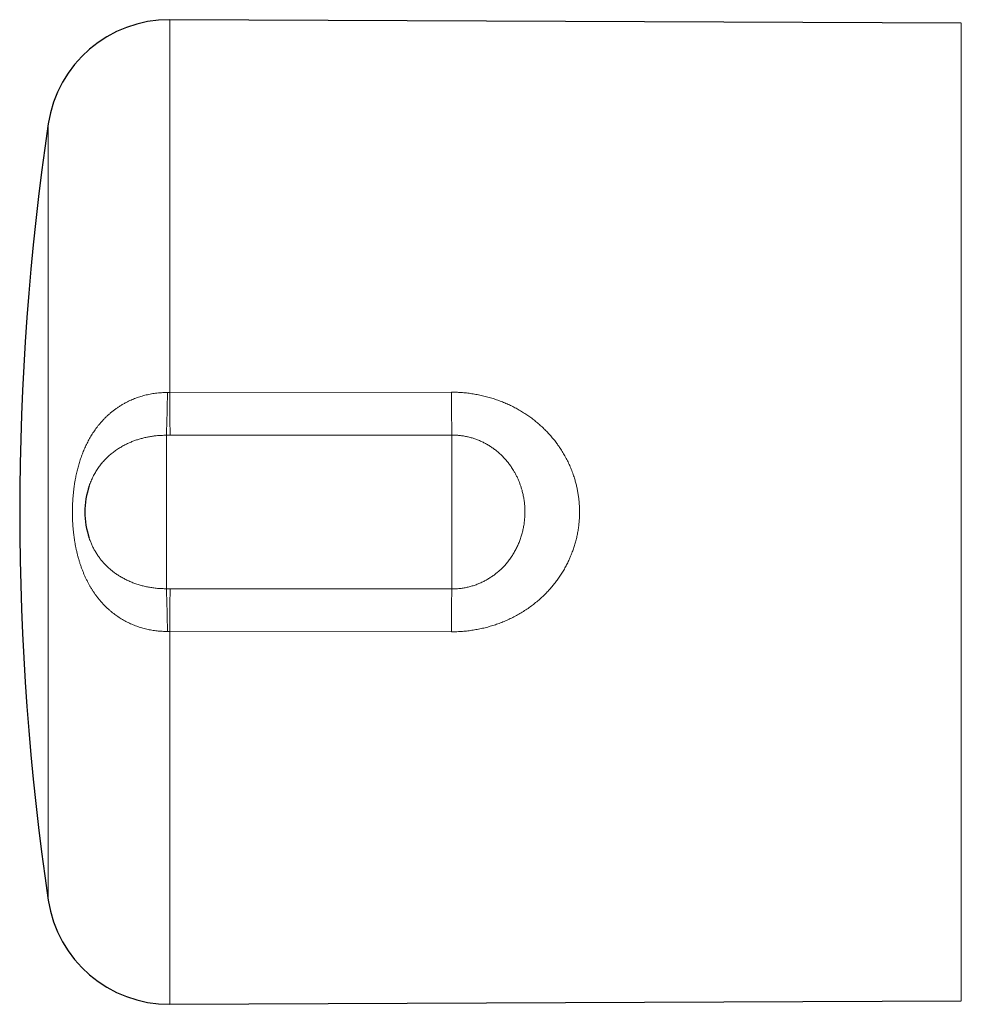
# Model space of a CAD drawing. Header units: millimetres. Extents: x 8 to 818, y 12 to 393.
# Tile 1 of 15: x 270 to 316, y 176 to 225. Entities that reach past the tile are written whole.
import ezdxf

# ---------------------------------------------------------------- set-up
doc = ezdxf.new("R2010")
doc.units = ezdxf.units.MM

msp = doc.modelspace()

# ---------------------------------------------------------------- linework, layer by layer
at = {"color": 7, "linetype": 'Continuous', "lineweight": 30}
for p, q in [((316.42, 224.51), (277.582, 224.679)), ((273.631, 201.795), (273.63, 201.793)), ((273.63, 199.224), (273.632, 199.219)), ((277.582, 176.336), (316.42, 176.506))]:
    msp.add_line(p, q, dxfattribs=at)
at = {"color": 252, "linetype": 'Continuous', "lineweight": 0}
for p, q in [((277.582, 224.679), (277.582, 206.37)), ((316.42, 176.506), (316.42, 224.51)), ((271.621, 181.457), (271.621, 219.559)), ((277.464, 206.371), (277.582, 206.37)), ((277.582, 206.37), (291.404, 206.39)), ((277.417, 196.742), (277.417, 204.274)), ((277.595, 204.273), (277.417, 204.274)), ((291.417, 196.728), (291.417, 204.287)), ((277.417, 196.742), (277.595, 196.742)), ((277.582, 194.645), (277.464, 194.645)), ((291.404, 194.625), (277.582, 194.645)), ((277.582, 194.645), (277.582, 176.336))]:
    msp.add_line(p, q, dxfattribs=at)
at = {"color": 252, "linetype": 'Continuous', "lineweight": 0, "flags": 128}
for points in [[(291.417, 204.287), (283.417, 204.279), (277.595, 204.273)], [(277.595, 196.742), (285.595, 196.734), (291.417, 196.728)]]:
    msp.add_lwpolyline(points, dxfattribs=at)
at = {"color": 7, "linetype": 'Continuous', "lineweight": 30}
for centre, radius, start, end in [((277.556, 218.679), 6, 89.75, 171.5732), ((400.217, 200.508), 130, 171.57319, 188.42681), ((277.417, 200.508), 4, 161.2592, 198.7231), ((277.556, 182.336), 6, 188.4268, 270.25)]:
    msp.add_arc(centre, radius, start, end, dxfattribs=at)
at = {"color": 252, "linetype": 'Continuous', "lineweight": 0}
for centre, radius, start, end in [((215.441, 206.689), 62.024, 357.76793, 359.70554), ((499.104, 206.705), 221.522, 180.08654, 180.62886), ((507.89, 206.686), 216.485, 180.07841, 180.63494), ((215.441, 194.326), 62.024, 0.29445, 2.23206), ((496.576, 194.326), 218.994, 179.36801, 179.91659), ((507.879, 194.329), 216.475, 179.36504, 179.9216)]:
    msp.add_arc(centre, radius, start, end, dxfattribs=at)
for points, knots in [([(277.464, 194.645), (277.421, 194.645), (277.336, 194.645), (277.209, 194.649), (277.082, 194.657), (276.955, 194.669), (276.828, 194.685), (276.702, 194.704), (276.576, 194.727), (276.451, 194.754), (276.327, 194.785), (276.203, 194.819), (276.081, 194.858), (275.959, 194.9), (275.839, 194.945), (275.719, 194.995), (275.601, 195.049), (275.484, 195.106), (275.37, 195.166), (275.257, 195.23), (275.147, 195.298), (275.038, 195.369), (274.932, 195.443), (274.828, 195.52), (274.727, 195.601), (274.626, 195.686), (274.525, 195.777), (274.424, 195.873), (274.327, 195.973), (274.233, 196.076), (274.142, 196.181), (274.054, 196.29), (273.969, 196.401), (273.887, 196.516), (273.809, 196.632), (273.733, 196.752), (273.661, 196.873), (273.59, 197.001), (273.519, 197.137), (273.45, 197.279), (273.385, 197.424), (273.324, 197.571), (273.266, 197.72), (273.212, 197.871), (273.162, 198.024), (273.115, 198.179), (273.071, 198.336), (273.031, 198.494), (272.995, 198.653), (272.961, 198.814), (272.932, 198.975), (272.905, 199.136), (272.882, 199.299), (272.861, 199.461), (272.844, 199.625), (272.83, 199.789), (272.818, 199.953), (272.81, 200.117), (272.805, 200.281), (272.802, 200.446), (272.802, 200.612), (272.806, 200.778), (272.812, 200.943), (272.821, 201.108), (272.833, 201.274), (272.849, 201.438), (272.867, 201.601), (272.888, 201.764), (272.912, 201.926), (272.945, 202.117), (272.988, 202.336), (273.045, 202.583), (273.111, 202.826), (273.185, 203.066), (273.268, 203.303), (273.361, 203.538), (273.465, 203.771), (273.562, 203.963), (273.645, 204.113), (273.709, 204.224), (273.777, 204.334), (273.848, 204.443), (273.922, 204.549), (273.999, 204.654), (274.079, 204.757), (274.167, 204.865), (274.265, 204.976), (274.374, 205.091), (274.486, 205.202), (274.603, 205.309), (274.724, 205.413), (274.849, 205.512), (274.979, 205.606), (275.112, 205.696), (275.25, 205.781), (275.381, 205.856), (275.505, 205.92), (275.62, 205.976), (275.738, 206.029), (275.858, 206.078), (275.98, 206.123), (276.104, 206.165), (276.229, 206.204), (276.357, 206.238), (276.485, 206.269), (276.616, 206.296), (276.747, 206.319), (276.883, 206.338), (277.024, 206.353), (277.17, 206.364), (277.317, 206.371), (277.415, 206.371), (277.464, 206.371)], [0, 0, 0, 0, 0.007401, 0.014802, 0.022235, 0.029668, 0.037136, 0.044603, 0.052102, 0.059602, 0.067135, 0.074669, 0.082234, 0.0898, 0.097486, 0.10518, 0.112902, 0.120625, 0.128379, 0.136132, 0.143917, 0.151702, 0.159517, 0.167331, 0.175171, 0.183018, 0.191454, 0.199897, 0.208368, 0.216838, 0.225339, 0.23384, 0.242369, 0.250897, 0.259452, 0.268008, 0.276585, 0.285168, 0.2947, 0.304241, 0.313807, 0.323373, 0.332969, 0.342564, 0.352185, 0.361807, 0.371454, 0.381102, 0.39077, 0.400445, 0.410064, 0.41969, 0.429286, 0.438883, 0.448501, 0.45812, 0.467681, 0.477242, 0.486823, 0.496405, 0.506065, 0.515731, 0.525366, 0.535002, 0.544659, 0.554316, 0.563915, 0.573515, 0.583137, 0.592758, 0.607661, 0.622587, 0.637536, 0.65251, 0.66751, 0.682537, 0.698014, 0.713574, 0.721372, 0.72917, 0.737037, 0.744904, 0.752792, 0.760679, 0.768611, 0.776549, 0.786127, 0.795716, 0.805325, 0.814935, 0.824593, 0.834251, 0.84393, 0.853608, 0.863344, 0.87308, 0.88073, 0.88838, 0.89606, 0.903741, 0.911456, 0.919172, 0.92692, 0.934669, 0.942455, 0.950242, 0.958064, 0.965886, 0.97439, 0.982895, 0.991447, 1, 1, 1, 1]), ([(291.404, 206.39), (291.471, 206.389), (291.604, 206.388), (291.827, 206.379), (292.072, 206.36), (292.338, 206.328), (292.604, 206.286), (292.868, 206.234), (293.13, 206.17), (293.382, 206.099), (293.621, 206.02), (293.85, 205.936), (294.076, 205.843), (294.299, 205.741), (294.518, 205.63), (294.733, 205.511), (294.944, 205.384), (295.148, 205.249), (295.345, 205.108), (295.534, 204.96), (295.718, 204.804), (295.897, 204.641), (296.068, 204.47), (296.234, 204.293), (296.392, 204.108), (296.533, 203.928), (296.657, 203.757), (296.779, 203.576), (296.906, 203.372), (297.034, 203.143), (297.152, 202.907), (297.259, 202.665), (297.355, 202.417), (297.433, 202.185), (297.495, 201.972), (297.544, 201.778), (297.586, 201.581), (297.621, 201.383), (297.649, 201.183), (297.67, 200.981), (297.683, 200.779), (297.689, 200.575), (297.688, 200.371), (297.68, 200.177), (297.666, 199.994), (297.645, 199.803), (297.615, 199.594), (297.573, 199.368), (297.521, 199.144), (297.461, 198.923), (297.392, 198.705), (297.321, 198.508), (297.25, 198.332), (297.173, 198.156), (297.081, 197.965), (296.972, 197.759), (296.854, 197.557), (296.728, 197.36), (296.593, 197.168), (296.451, 196.981), (296.301, 196.8), (296.143, 196.624), (295.972, 196.448), (295.787, 196.272), (295.586, 196.097), (295.377, 195.932), (295.16, 195.775), (294.937, 195.627), (294.707, 195.488), (294.47, 195.36), (294.231, 195.242), (293.989, 195.135), (293.745, 195.039), (293.497, 194.953), (293.245, 194.876), (292.99, 194.81), (292.731, 194.753), (292.47, 194.707), (292.207, 194.67), (291.941, 194.644), (291.673, 194.628), (291.494, 194.626), (291.404, 194.625)], [0, 0, 0, 0, 0.010423, 0.020846, 0.034816, 0.048792, 0.062762, 0.076834, 0.090912, 0.104983, 0.117692, 0.130401, 0.143216, 0.156041, 0.168865, 0.18168, 0.194617, 0.207553, 0.220114, 0.232675, 0.245348, 0.258032, 0.270715, 0.283389, 0.296193, 0.308996, 0.31924, 0.329483, 0.343231, 0.356985, 0.370732, 0.38461, 0.398496, 0.412374, 0.422802, 0.43323, 0.443736, 0.454249, 0.464762, 0.475268, 0.485887, 0.496513, 0.50714, 0.517759, 0.526767, 0.535776, 0.547775, 0.559779, 0.571778, 0.583705, 0.595637, 0.607564, 0.616499, 0.625433, 0.63762, 0.649811, 0.661998, 0.674276, 0.686559, 0.698837, 0.711205, 0.723578, 0.735946, 0.749872, 0.763798, 0.777785, 0.791771, 0.805822, 0.819872, 0.833981, 0.848091, 0.861761, 0.87543, 0.889152, 0.902874, 0.916651, 0.930429, 0.944258, 0.958087, 0.972047, 0.986006, 1, 1, 1, 1]), ([(277.417, 204.274), (277.376, 204.274), (277.292, 204.273), (277.167, 204.269), (277.042, 204.262), (276.895, 204.249), (276.728, 204.228), (276.541, 204.197), (276.356, 204.159), (276.172, 204.113), (275.992, 204.059), (275.814, 203.997), (275.636, 203.926), (275.457, 203.844), (275.277, 203.751), (275.129, 203.664), (275.012, 203.589), (274.924, 203.529), (274.838, 203.466), (274.753, 203.4), (274.669, 203.331), (274.587, 203.26), (274.508, 203.186), (274.432, 203.11), (274.358, 203.032), (274.286, 202.951), (274.216, 202.866), (274.147, 202.779), (274.082, 202.689), (274.019, 202.597), (273.959, 202.501), (273.9, 202.402), (273.844, 202.298), (273.79, 202.19), (273.74, 202.08), (273.693, 201.966), (273.656, 201.872), (273.637, 201.814), (273.631, 201.795)], [0, 0, 0, 0, 0.024774, 0.049549, 0.074428, 0.099307, 0.137035, 0.174854, 0.212766, 0.25077, 0.288866, 0.327056, 0.365338, 0.40647, 0.448812, 0.491278, 0.513685, 0.536093, 0.558573, 0.581053, 0.604159, 0.627285, 0.65016, 0.673035, 0.695988, 0.71894, 0.742469, 0.765998, 0.789614, 0.813229, 0.837235, 0.861265, 0.886481, 0.911697, 0.937036, 0.962374, 0.987981, 1, 1, 1, 1]), ([(291.417, 196.728), (291.456, 196.729), (291.532, 196.729), (291.647, 196.735), (291.762, 196.744), (291.905, 196.761), (292.076, 196.788), (292.273, 196.832), (292.468, 196.888), (292.66, 196.955), (292.848, 197.033), (293.025, 197.119), (293.19, 197.211), (293.343, 197.308), (293.492, 197.412), (293.636, 197.524), (293.774, 197.643), (293.906, 197.77), (294.039, 197.911), (294.172, 198.068), (294.302, 198.241), (294.422, 198.423), (294.532, 198.611), (294.632, 198.807), (294.72, 199.007), (294.796, 199.212), (294.861, 199.421), (294.914, 199.633), (294.956, 199.849), (294.986, 200.068), (295.004, 200.286), (295.01, 200.503), (295.005, 200.719), (294.988, 200.934), (294.959, 201.148), (294.919, 201.362), (294.871, 201.556), (294.819, 201.73), (294.766, 201.886), (294.706, 202.04), (294.639, 202.191), (294.566, 202.34), (294.492, 202.473), (294.421, 202.592), (294.341, 202.717), (294.242, 202.857), (294.121, 203.01), (293.992, 203.156), (293.855, 203.296), (293.71, 203.429), (293.56, 203.553), (293.405, 203.666), (293.246, 203.77), (293.081, 203.866), (292.91, 203.953), (292.733, 204.031), (292.553, 204.099), (292.37, 204.157), (292.184, 204.204), (291.996, 204.241), (291.804, 204.268), (291.611, 204.284), (291.482, 204.286), (291.417, 204.287)], [0, 0, 0, 0, 0.009863, 0.019727, 0.029637, 0.039547, 0.0569, 0.074253, 0.09173, 0.109208, 0.126809, 0.144411, 0.16007, 0.175729, 0.191471, 0.207213, 0.223036, 0.238859, 0.254743, 0.273431, 0.292214, 0.310997, 0.329906, 0.348816, 0.367819, 0.386561, 0.405392, 0.424224, 0.443176, 0.462127, 0.48117, 0.499605, 0.518124, 0.536642, 0.555274, 0.573906, 0.592625, 0.606822, 0.621025, 0.635221, 0.649536, 0.663858, 0.678173, 0.688981, 0.699788, 0.716626, 0.733464, 0.750396, 0.767327, 0.784356, 0.801385, 0.817809, 0.834245, 0.850668, 0.867315, 0.883974, 0.90062, 0.917076, 0.933532, 0.950094, 0.966656, 0.983328, 1, 1, 1, 1]), ([(273.632, 199.219), (273.644, 199.183), (273.675, 199.09), (273.736, 198.943), (273.812, 198.778), (273.899, 198.615), (273.994, 198.456), (274.096, 198.304), (274.204, 198.161), (274.318, 198.027), (274.438, 197.898), (274.565, 197.774), (274.699, 197.657), (274.84, 197.547), (274.992, 197.438), (275.157, 197.333), (275.335, 197.233), (275.522, 197.14), (275.717, 197.056), (275.885, 196.993), (276.023, 196.948), (276.16, 196.907), (276.332, 196.862), (276.54, 196.818), (276.753, 196.783), (276.971, 196.758), (277.156, 196.746), (277.305, 196.742), (277.38, 196.742), (277.417, 196.742)], [0, 0, 0, 0, 0.023246, 0.060517, 0.098885, 0.13736, 0.176797, 0.216341, 0.253728, 0.291201, 0.32876, 0.366405, 0.404135, 0.441952, 0.479855, 0.522011, 0.564708, 0.607533, 0.651347, 0.695301, 0.717561, 0.73984, 0.782011, 0.824729, 0.86758, 0.911427, 0.955418, 0.977699, 1, 1, 1, 1])]:
    msp.add_open_spline(points, degree=3, knots=knots, dxfattribs=at)

doc.saveas('drawing.dxf')
